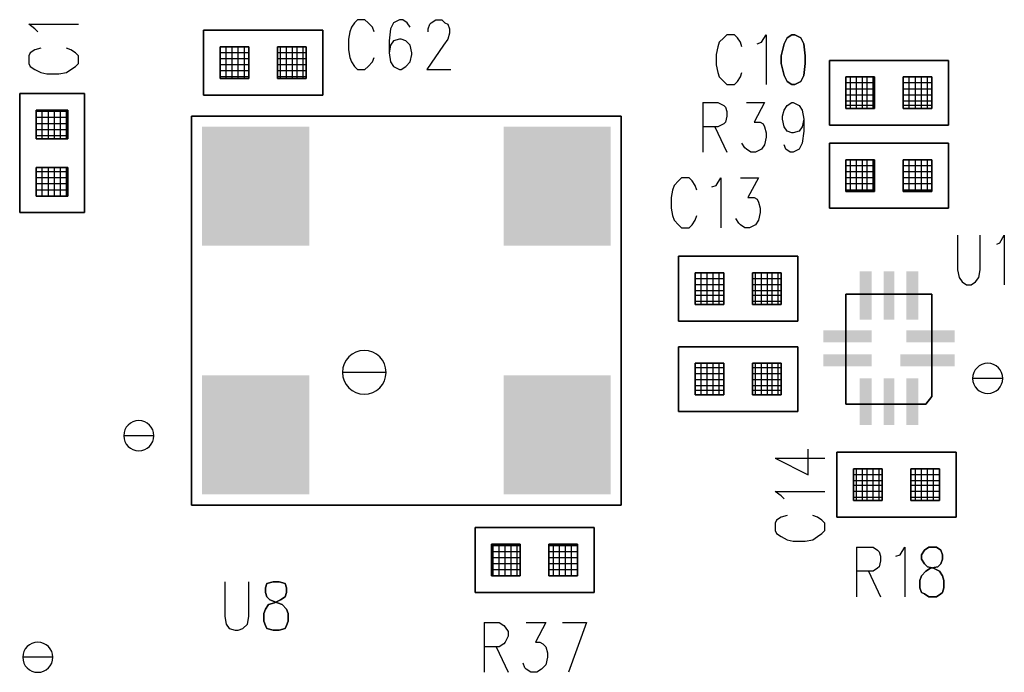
# Model space of a CAD drawing. Extents: x 12 to 27.9, y 10.8 to 21.2.
# Tile 28 of 32: x 21.196 to 21.849, y 17.068 to 17.501. Entities that reach past the tile are written whole.
import ezdxf

# ---------------------------------------------------------------- set-up
doc = ezdxf.new("R2010")
doc.units = 0
doc.layers.add('ASSYDWGBOT_pho', color=1, linetype='CONTINUOUS')

msp = doc.modelspace()

# ---------------------------------------------------------------- linework, layer by layer
at = {"layer": 'ASSYDWGBOT_pho'}
for points in [[(21.42, 17.501), (21.418, 17.499)], [(21.425, 17.501), (21.42, 17.501)], [(21.427, 17.499), (21.425, 17.501)], [(21.448, 17.501), (21.444, 17.499)], [(21.45, 17.501), (21.448, 17.501)], [(21.453, 17.499), (21.45, 17.501)], [(21.469, 17.499), (21.472, 17.501)], [(21.472, 17.501), (21.476, 17.501)], [(21.476, 17.501), (21.478, 17.499)], [(21.206, 17.495), (21.202, 17.498)], [(21.202, 17.498), (21.235, 17.498)], [(21.208, 17.493), (21.206, 17.495)], [(21.416, 17.496), (21.415, 17.493)], [(21.418, 17.499), (21.416, 17.496)], [(21.43, 17.496), (21.427, 17.499)], [(21.431, 17.493), (21.43, 17.496)], [(21.442, 17.495), (21.441, 17.487)], [(21.444, 17.499), (21.442, 17.495)], [(21.455, 17.496), (21.453, 17.499)], [(21.467, 17.495), (21.468, 17.498)], [(21.467, 17.493), (21.467, 17.495)], [(21.468, 17.498), (21.469, 17.499)], [(21.478, 17.499), (21.48, 17.498)], [(21.48, 17.498), (21.481, 17.495)], [(21.481, 17.495), (21.481, 17.492)], [(21.415, 17.493), (21.414, 17.488)], [(21.414, 17.488), (21.414, 17.481)], [(21.448, 17.488), (21.444, 17.487)], [(21.449, 17.488), (21.448, 17.488)], [(21.452, 17.487), (21.449, 17.488)], [(21.48, 17.488), (21.477, 17.484)], [(21.481, 17.492), (21.48, 17.488)], [(21.663, 17.489), (21.66, 17.486)], [(21.665, 17.491), (21.663, 17.489)], [(21.67, 17.491), (21.665, 17.491)], [(21.672, 17.489), (21.67, 17.491)], [(21.674, 17.486), (21.672, 17.489)], [(21.688, 17.486), (21.691, 17.491)], [(21.691, 17.491), (21.691, 17.458)], [(21.206, 17.481), (21.203, 17.479)], [(21.21, 17.482), (21.206, 17.481)], [(21.23, 17.481), (21.227, 17.482)], [(21.233, 17.479), (21.23, 17.481)], [(21.348, 17.483), (21.329, 17.483)], [(21.329, 17.462), (21.329, 17.483)], [(21.348, 17.483), (21.329, 17.483)], [(21.329, 17.462), (21.329, 17.483)], [(21.333, 17.462), (21.333, 17.483)], [(21.333, 17.462), (21.333, 17.483)], [(21.337, 17.462), (21.337, 17.483)], [(21.337, 17.462), (21.337, 17.483)], [(21.341, 17.462), (21.341, 17.483)], [(21.341, 17.462), (21.341, 17.483)], [(21.345, 17.462), (21.345, 17.483)], [(21.345, 17.462), (21.345, 17.483)], [(21.386, 17.483), (21.367, 17.483)], [(21.386, 17.483), (21.367, 17.483)], [(21.369, 17.462), (21.369, 17.483)], [(21.369, 17.462), (21.369, 17.483)], [(21.373, 17.462), (21.373, 17.483)], [(21.373, 17.462), (21.373, 17.483)], [(21.377, 17.462), (21.377, 17.483)], [(21.377, 17.462), (21.377, 17.483)], [(21.38, 17.462), (21.38, 17.483)], [(21.38, 17.462), (21.38, 17.483)], [(21.384, 17.462), (21.384, 17.483)], [(21.384, 17.462), (21.384, 17.483)], [(21.414, 17.481), (21.415, 17.476)], [(21.441, 17.487), (21.441, 17.479)], [(21.442, 17.484), (21.441, 17.479)], [(21.444, 17.487), (21.442, 17.484)], [(21.455, 17.484), (21.452, 17.487)], [(21.456, 17.479), (21.455, 17.484)], [(21.477, 17.484), (21.466, 17.468)], [(21.659, 17.483), (21.658, 17.478)], [(21.66, 17.486), (21.659, 17.483)], [(21.675, 17.483), (21.674, 17.486)], [(21.685, 17.485), (21.688, 17.486)], [(21.203, 17.479), (21.202, 17.477)], [(21.202, 17.477), (21.202, 17.472)], [(21.235, 17.477), (21.233, 17.479)], [(21.235, 17.472), (21.235, 17.477)], [(21.348, 17.479), (21.329, 17.479)], [(21.348, 17.479), (21.329, 17.479)], [(21.348, 17.475), (21.329, 17.475)], [(21.348, 17.475), (21.329, 17.475)], [(21.386, 17.479), (21.367, 17.479)], [(21.386, 17.479), (21.367, 17.479)], [(21.386, 17.475), (21.367, 17.475)], [(21.386, 17.475), (21.367, 17.475)], [(21.415, 17.476), (21.416, 17.473)], [(21.43, 17.473), (21.431, 17.476)], [(21.441, 17.479), (21.442, 17.473)], [(21.455, 17.473), (21.456, 17.478)], [(21.456, 17.478), (21.456, 17.479)], [(21.658, 17.478), (21.658, 17.471)], [(21.202, 17.472), (21.203, 17.47)], [(21.203, 17.47), (21.206, 17.468)], [(21.206, 17.468), (21.21, 17.466)], [(21.227, 17.466), (21.23, 17.468)], [(21.23, 17.468), (21.233, 17.47)], [(21.233, 17.47), (21.235, 17.472)], [(21.348, 17.471), (21.329, 17.471)], [(21.348, 17.471), (21.329, 17.471)], [(21.386, 17.471), (21.367, 17.471)], [(21.386, 17.471), (21.367, 17.471)], [(21.416, 17.473), (21.418, 17.47)], [(21.418, 17.47), (21.42, 17.468)], [(21.42, 17.468), (21.425, 17.468)], [(21.425, 17.468), (21.427, 17.47)], [(21.427, 17.47), (21.43, 17.473)], [(21.442, 17.473), (21.444, 17.47)], [(21.444, 17.47), (21.448, 17.468)], [(21.448, 17.468), (21.449, 17.468)], [(21.449, 17.468), (21.452, 17.47)], [(21.452, 17.47), (21.455, 17.473)], [(21.466, 17.468), (21.482, 17.468)], [(21.658, 17.471), (21.659, 17.466)], [(21.21, 17.466), (21.214, 17.465)], [(21.214, 17.465), (21.222, 17.465)], [(21.222, 17.465), (21.227, 17.466)], [(21.348, 17.467), (21.329, 17.467)], [(21.348, 17.467), (21.329, 17.467)], [(21.348, 17.463), (21.329, 17.463)], [(21.348, 17.463), (21.329, 17.463)], [(21.386, 17.467), (21.367, 17.467)], [(21.386, 17.467), (21.367, 17.467)], [(21.386, 17.463), (21.367, 17.463)], [(21.386, 17.463), (21.367, 17.463)], [(21.659, 17.466), (21.66, 17.463)], [(21.66, 17.463), (21.663, 17.46)], [(21.672, 17.46), (21.674, 17.463)], [(21.674, 17.463), (21.675, 17.466)], [(21.763, 17.463), (21.744, 17.463)], [(21.763, 17.463), (21.744, 17.463)], [(21.747, 17.442), (21.747, 17.463)], [(21.747, 17.442), (21.747, 17.463)], [(21.751, 17.442), (21.751, 17.463)], [(21.751, 17.442), (21.751, 17.463)], [(21.755, 17.442), (21.755, 17.463)], [(21.755, 17.442), (21.755, 17.463)], [(21.758, 17.442), (21.758, 17.463)], [(21.758, 17.442), (21.758, 17.463)], [(21.762, 17.442), (21.762, 17.463)], [(21.762, 17.442), (21.762, 17.463)], [(21.801, 17.463), (21.782, 17.463)], [(21.782, 17.442), (21.782, 17.463)], [(21.801, 17.463), (21.782, 17.463)], [(21.782, 17.442), (21.782, 17.463)], [(21.786, 17.442), (21.786, 17.463)], [(21.786, 17.442), (21.786, 17.463)], [(21.79, 17.442), (21.79, 17.463)], [(21.79, 17.442), (21.79, 17.463)], [(21.794, 17.442), (21.794, 17.463)], [(21.794, 17.442), (21.794, 17.463)], [(21.798, 17.442), (21.798, 17.463)], [(21.798, 17.442), (21.798, 17.463)], [(21.663, 17.46), (21.665, 17.458)], [(21.665, 17.458), (21.67, 17.458)], [(21.67, 17.458), (21.672, 17.46)], [(21.763, 17.459), (21.744, 17.459)], [(21.763, 17.459), (21.744, 17.459)], [(21.763, 17.455), (21.744, 17.455)], [(21.763, 17.455), (21.744, 17.455)], [(21.801, 17.459), (21.782, 17.459)], [(21.801, 17.459), (21.782, 17.459)], [(21.801, 17.455), (21.782, 17.455)], [(21.801, 17.455), (21.782, 17.455)], [(21.763, 17.451), (21.744, 17.451)], [(21.763, 17.451), (21.744, 17.451)], [(21.801, 17.451), (21.782, 17.451)], [(21.801, 17.451), (21.782, 17.451)], [(21.649, 17.446), (21.649, 17.413)], [(21.649, 17.446), (21.659, 17.446)], [(21.659, 17.446), (21.663, 17.444)], [(21.663, 17.444), (21.664, 17.443)], [(21.664, 17.443), (21.665, 17.44)], [(21.678, 17.446), (21.69, 17.446)], [(21.69, 17.446), (21.683, 17.433)], [(21.703, 17.441), (21.705, 17.444)], [(21.705, 17.444), (21.708, 17.446)], [(21.708, 17.446), (21.709, 17.446)], [(21.709, 17.446), (21.713, 17.444)], [(21.713, 17.444), (21.715, 17.441)], [(21.763, 17.447), (21.744, 17.447)], [(21.763, 17.447), (21.744, 17.447)], [(21.763, 17.444), (21.744, 17.444)], [(21.763, 17.444), (21.744, 17.444)], [(21.801, 17.447), (21.782, 17.447)], [(21.801, 17.447), (21.782, 17.447)], [(21.801, 17.444), (21.782, 17.444)], [(21.801, 17.444), (21.782, 17.444)], [(21.207, 17.422), (21.207, 17.441)], [(21.207, 17.422), (21.207, 17.441)], [(21.228, 17.44), (21.207, 17.44)], [(21.228, 17.44), (21.207, 17.44)], [(21.228, 17.436), (21.207, 17.436)], [(21.228, 17.436), (21.207, 17.436)], [(21.211, 17.422), (21.211, 17.441)], [(21.211, 17.422), (21.211, 17.441)], [(21.215, 17.422), (21.215, 17.441)], [(21.215, 17.422), (21.215, 17.441)], [(21.219, 17.422), (21.219, 17.441)], [(21.219, 17.422), (21.219, 17.441)], [(21.223, 17.422), (21.223, 17.441)], [(21.223, 17.422), (21.223, 17.441)], [(21.227, 17.422), (21.227, 17.441)], [(21.227, 17.422), (21.227, 17.441)], [(21.665, 17.437), (21.664, 17.433)], [(21.665, 17.44), (21.665, 17.437)], [(21.702, 17.437), (21.703, 17.441)], [(21.702, 17.435), (21.702, 17.437)], [(21.715, 17.441), (21.716, 17.435)], [(21.228, 17.432), (21.207, 17.432)], [(21.228, 17.432), (21.207, 17.432)], [(21.659, 17.43), (21.649, 17.43)], [(21.657, 17.43), (21.665, 17.413)], [(21.663, 17.432), (21.659, 17.43)], [(21.664, 17.433), (21.663, 17.432)], [(21.683, 17.433), (21.687, 17.433)], [(21.687, 17.433), (21.689, 17.432)], [(21.689, 17.432), (21.69, 17.43)], [(21.69, 17.43), (21.691, 17.426)], [(21.703, 17.43), (21.702, 17.435)], [(21.705, 17.427), (21.703, 17.43)], [(21.715, 17.43), (21.713, 17.427)], [(21.716, 17.435), (21.715, 17.43)], [(21.716, 17.435), (21.716, 17.427)], [(21.228, 17.428), (21.207, 17.428)], [(21.228, 17.428), (21.207, 17.428)], [(21.228, 17.424), (21.207, 17.424)], [(21.228, 17.424), (21.207, 17.424)], [(21.691, 17.423), (21.69, 17.418)], [(21.691, 17.426), (21.691, 17.423)], [(21.708, 17.426), (21.705, 17.427)], [(21.709, 17.426), (21.708, 17.426)], [(21.713, 17.427), (21.709, 17.426)], [(21.716, 17.427), (21.715, 17.419)], [(21.677, 17.416), (21.675, 17.419)], [(21.678, 17.415), (21.677, 17.416)], [(21.69, 17.418), (21.688, 17.415)], [(21.704, 17.415), (21.703, 17.418)], [(21.715, 17.419), (21.713, 17.415)], [(21.681, 17.413), (21.678, 17.415)], [(21.684, 17.413), (21.681, 17.413)], [(21.688, 17.415), (21.684, 17.413)], [(21.707, 17.413), (21.704, 17.415)], [(21.709, 17.413), (21.707, 17.413)], [(21.713, 17.415), (21.709, 17.413)], [(21.207, 17.384), (21.207, 17.403)], [(21.207, 17.384), (21.207, 17.403)], [(21.211, 17.384), (21.211, 17.403)], [(21.211, 17.384), (21.211, 17.403)], [(21.215, 17.384), (21.215, 17.403)], [(21.215, 17.384), (21.215, 17.403)], [(21.219, 17.384), (21.219, 17.403)], [(21.219, 17.384), (21.219, 17.403)], [(21.223, 17.384), (21.223, 17.403)], [(21.223, 17.384), (21.223, 17.403)], [(21.227, 17.384), (21.227, 17.403)], [(21.227, 17.384), (21.227, 17.403)], [(21.763, 17.408), (21.744, 17.408)], [(21.763, 17.408), (21.744, 17.408)], [(21.763, 17.404), (21.744, 17.404)], [(21.763, 17.404), (21.744, 17.404)], [(21.747, 17.387), (21.747, 17.408)], [(21.747, 17.387), (21.747, 17.408)], [(21.751, 17.387), (21.751, 17.408)], [(21.751, 17.387), (21.751, 17.408)], [(21.755, 17.387), (21.755, 17.408)], [(21.755, 17.387), (21.755, 17.408)], [(21.758, 17.387), (21.758, 17.408)], [(21.758, 17.387), (21.758, 17.408)], [(21.762, 17.387), (21.762, 17.408)], [(21.762, 17.387), (21.762, 17.408)], [(21.801, 17.408), (21.782, 17.408)], [(21.782, 17.387), (21.782, 17.408)], [(21.801, 17.408), (21.782, 17.408)], [(21.782, 17.387), (21.782, 17.408)], [(21.801, 17.404), (21.782, 17.404)], [(21.801, 17.404), (21.782, 17.404)], [(21.786, 17.387), (21.786, 17.408)], [(21.786, 17.387), (21.786, 17.408)], [(21.79, 17.387), (21.79, 17.408)], [(21.79, 17.387), (21.79, 17.408)], [(21.794, 17.387), (21.794, 17.408)], [(21.794, 17.387), (21.794, 17.408)], [(21.798, 17.387), (21.798, 17.408)], [(21.798, 17.387), (21.798, 17.408)], [(21.228, 17.4), (21.207, 17.4)], [(21.228, 17.4), (21.207, 17.4)], [(21.228, 17.396), (21.207, 17.396)], [(21.228, 17.396), (21.207, 17.396)], [(21.635, 17.396), (21.633, 17.394)], [(21.64, 17.396), (21.635, 17.396)], [(21.642, 17.394), (21.64, 17.396)], [(21.658, 17.391), (21.661, 17.396)], [(21.661, 17.396), (21.661, 17.363)], [(21.674, 17.396), (21.686, 17.396)], [(21.686, 17.396), (21.679, 17.383)], [(21.763, 17.4), (21.744, 17.4)], [(21.763, 17.4), (21.744, 17.4)], [(21.763, 17.396), (21.744, 17.396)], [(21.763, 17.396), (21.744, 17.396)], [(21.801, 17.4), (21.782, 17.4)], [(21.801, 17.4), (21.782, 17.4)], [(21.801, 17.396), (21.782, 17.396)], [(21.801, 17.396), (21.782, 17.396)], [(21.228, 17.392), (21.207, 17.392)], [(21.228, 17.392), (21.207, 17.392)], [(21.63, 17.391), (21.629, 17.388)], [(21.633, 17.394), (21.63, 17.391)], [(21.644, 17.391), (21.642, 17.394)], [(21.645, 17.388), (21.644, 17.391)], [(21.655, 17.39), (21.658, 17.391)], [(21.763, 17.392), (21.744, 17.392)], [(21.763, 17.392), (21.744, 17.392)], [(21.801, 17.392), (21.782, 17.392)], [(21.801, 17.392), (21.782, 17.392)], [(21.228, 17.388), (21.207, 17.388)], [(21.228, 17.388), (21.207, 17.388)], [(21.228, 17.384), (21.207, 17.384)], [(21.228, 17.384), (21.207, 17.384)], [(21.629, 17.388), (21.628, 17.383)], [(21.628, 17.383), (21.628, 17.376)], [(21.679, 17.383), (21.683, 17.383)], [(21.683, 17.383), (21.685, 17.382)], [(21.763, 17.388), (21.744, 17.388)], [(21.763, 17.388), (21.744, 17.388)], [(21.801, 17.388), (21.782, 17.388)], [(21.801, 17.388), (21.782, 17.388)], [(21.685, 17.382), (21.686, 17.38)], [(21.686, 17.38), (21.687, 17.376)], [(21.628, 17.376), (21.629, 17.371)], [(21.629, 17.371), (21.63, 17.368)], [(21.644, 17.368), (21.645, 17.371)], [(21.687, 17.373), (21.686, 17.368)], [(21.687, 17.376), (21.687, 17.373)], [(21.63, 17.368), (21.633, 17.365)], [(21.633, 17.365), (21.635, 17.363)], [(21.64, 17.363), (21.642, 17.365)], [(21.642, 17.365), (21.644, 17.368)], [(21.673, 17.366), (21.671, 17.369)], [(21.674, 17.365), (21.673, 17.366)], [(21.677, 17.363), (21.674, 17.365)], [(21.684, 17.365), (21.68, 17.363)], [(21.686, 17.368), (21.684, 17.365)], [(21.635, 17.363), (21.64, 17.363)], [(21.68, 17.363), (21.677, 17.363)], [(21.818, 17.358), (21.818, 17.335)], [(21.833, 17.335), (21.833, 17.358)], [(21.846, 17.353), (21.849, 17.358)], [(21.849, 17.358), (21.849, 17.325)], [(21.844, 17.352), (21.846, 17.353)], [(21.663, 17.333), (21.644, 17.333)], [(21.644, 17.312), (21.644, 17.333)], [(21.663, 17.333), (21.644, 17.333)], [(21.644, 17.312), (21.644, 17.333)], [(21.648, 17.312), (21.648, 17.333)], [(21.648, 17.312), (21.648, 17.333)], [(21.652, 17.312), (21.652, 17.333)], [(21.652, 17.312), (21.652, 17.333)], [(21.656, 17.312), (21.656, 17.333)], [(21.656, 17.312), (21.656, 17.333)], [(21.66, 17.312), (21.66, 17.333)], [(21.66, 17.312), (21.66, 17.333)], [(21.701, 17.333), (21.682, 17.333)], [(21.701, 17.333), (21.682, 17.333)], [(21.684, 17.312), (21.684, 17.333)], [(21.684, 17.312), (21.684, 17.333)], [(21.688, 17.312), (21.688, 17.333)], [(21.688, 17.312), (21.688, 17.333)], [(21.692, 17.312), (21.692, 17.333)], [(21.692, 17.312), (21.692, 17.333)], [(21.695, 17.312), (21.695, 17.333)], [(21.695, 17.312), (21.695, 17.333)], [(21.699, 17.312), (21.699, 17.333)], [(21.699, 17.312), (21.699, 17.333)], [(21.818, 17.335), (21.819, 17.33)], [(21.832, 17.33), (21.833, 17.335)], [(21.663, 17.329), (21.644, 17.329)], [(21.663, 17.329), (21.644, 17.329)], [(21.663, 17.325), (21.644, 17.325)], [(21.663, 17.325), (21.644, 17.325)], [(21.701, 17.329), (21.682, 17.329)], [(21.701, 17.329), (21.682, 17.329)], [(21.701, 17.325), (21.682, 17.325)], [(21.701, 17.325), (21.682, 17.325)], [(21.819, 17.33), (21.821, 17.327)], [(21.821, 17.327), (21.824, 17.325)], [(21.824, 17.325), (21.827, 17.325)], [(21.827, 17.325), (21.83, 17.327)], [(21.83, 17.327), (21.832, 17.33)], [(21.663, 17.321), (21.644, 17.321)], [(21.663, 17.321), (21.644, 17.321)], [(21.663, 17.318), (21.644, 17.318)], [(21.663, 17.318), (21.644, 17.318)], [(21.701, 17.321), (21.682, 17.321)], [(21.701, 17.321), (21.682, 17.321)], [(21.701, 17.318), (21.682, 17.318)], [(21.701, 17.318), (21.682, 17.318)], [(21.744, 17.299), (21.744, 17.319)], [(21.744, 17.319), (21.747, 17.319)], [(21.798, 17.319), (21.801, 17.319)], [(21.801, 17.319), (21.801, 17.3)], [(21.663, 17.314), (21.644, 17.314)], [(21.663, 17.314), (21.644, 17.314)], [(21.701, 17.314), (21.682, 17.314)], [(21.701, 17.314), (21.682, 17.314)], [(21.644, 17.252), (21.644, 17.273)], [(21.644, 17.252), (21.644, 17.273)], [(21.648, 17.252), (21.648, 17.273)], [(21.648, 17.252), (21.648, 17.273)], [(21.652, 17.252), (21.652, 17.273)], [(21.652, 17.252), (21.652, 17.273)], [(21.656, 17.252), (21.656, 17.273)], [(21.656, 17.252), (21.656, 17.273)], [(21.66, 17.252), (21.66, 17.273)], [(21.66, 17.252), (21.66, 17.273)], [(21.684, 17.252), (21.684, 17.273)], [(21.684, 17.252), (21.684, 17.273)], [(21.688, 17.252), (21.688, 17.273)], [(21.688, 17.252), (21.688, 17.273)], [(21.692, 17.252), (21.692, 17.273)], [(21.692, 17.252), (21.692, 17.273)], [(21.695, 17.252), (21.695, 17.273)], [(21.695, 17.252), (21.695, 17.273)], [(21.699, 17.252), (21.699, 17.273)], [(21.699, 17.252), (21.699, 17.273)], [(21.663, 17.27), (21.644, 17.27)], [(21.663, 17.27), (21.644, 17.27)], [(21.663, 17.266), (21.644, 17.266)], [(21.663, 17.266), (21.644, 17.266)], [(21.701, 17.27), (21.682, 17.27)], [(21.701, 17.27), (21.682, 17.27)], [(21.701, 17.266), (21.682, 17.266)], [(21.701, 17.266), (21.682, 17.266)], [(21.663, 17.262), (21.644, 17.262)], [(21.663, 17.262), (21.644, 17.262)], [(21.701, 17.262), (21.682, 17.262)], [(21.701, 17.262), (21.682, 17.262)], [(21.744, 17.264), (21.744, 17.246)], [(21.801, 17.265), (21.801, 17.251)], [(21.663, 17.258), (21.644, 17.258)], [(21.663, 17.258), (21.644, 17.258)], [(21.663, 17.255), (21.644, 17.255)], [(21.663, 17.255), (21.644, 17.255)], [(21.701, 17.258), (21.682, 17.258)], [(21.701, 17.258), (21.682, 17.258)], [(21.701, 17.255), (21.682, 17.255)], [(21.701, 17.255), (21.682, 17.255)], [(21.744, 17.246), (21.747, 17.246)], [(21.801, 17.251), (21.797, 17.246)], [(21.719, 17.199), (21.719, 17.216)], [(21.697, 17.21), (21.719, 17.199)], [(21.697, 17.21), (21.73, 17.21)], [(21.768, 17.203), (21.749, 17.203)], [(21.768, 17.203), (21.749, 17.203)], [(21.751, 17.182), (21.751, 17.203)], [(21.751, 17.182), (21.751, 17.203)], [(21.755, 17.182), (21.755, 17.203)], [(21.755, 17.182), (21.755, 17.203)], [(21.758, 17.182), (21.758, 17.203)], [(21.758, 17.182), (21.758, 17.203)], [(21.762, 17.182), (21.762, 17.203)], [(21.762, 17.182), (21.762, 17.203)], [(21.766, 17.182), (21.766, 17.203)], [(21.766, 17.182), (21.766, 17.203)], [(21.806, 17.203), (21.787, 17.203)], [(21.806, 17.203), (21.787, 17.203)], [(21.79, 17.182), (21.79, 17.203)], [(21.79, 17.182), (21.79, 17.203)], [(21.794, 17.182), (21.794, 17.203)], [(21.794, 17.182), (21.794, 17.203)], [(21.798, 17.182), (21.798, 17.203)], [(21.798, 17.182), (21.798, 17.203)], [(21.802, 17.182), (21.802, 17.203)], [(21.802, 17.182), (21.802, 17.203)], [(21.806, 17.182), (21.806, 17.203)], [(21.806, 17.182), (21.806, 17.203)], [(21.768, 17.199), (21.749, 17.199)], [(21.768, 17.199), (21.749, 17.199)], [(21.768, 17.195), (21.749, 17.195)], [(21.768, 17.195), (21.749, 17.195)], [(21.806, 17.199), (21.787, 17.199)], [(21.806, 17.199), (21.787, 17.199)], [(21.806, 17.195), (21.787, 17.195)], [(21.806, 17.195), (21.787, 17.195)], [(21.701, 17.185), (21.697, 17.188)], [(21.697, 17.188), (21.73, 17.188)], [(21.768, 17.192), (21.749, 17.192)], [(21.768, 17.192), (21.749, 17.192)], [(21.768, 17.188), (21.749, 17.188)], [(21.768, 17.188), (21.749, 17.188)], [(21.806, 17.192), (21.787, 17.192)], [(21.806, 17.192), (21.787, 17.192)], [(21.806, 17.188), (21.787, 17.188)], [(21.806, 17.188), (21.787, 17.188)], [(21.703, 17.183), (21.701, 17.185)], [(21.768, 17.184), (21.749, 17.184)], [(21.768, 17.184), (21.749, 17.184)], [(21.806, 17.184), (21.787, 17.184)], [(21.806, 17.184), (21.787, 17.184)], [(21.698, 17.169), (21.697, 17.167)], [(21.701, 17.171), (21.698, 17.169)], [(21.705, 17.172), (21.701, 17.171)], [(21.725, 17.171), (21.722, 17.172)], [(21.728, 17.169), (21.725, 17.171)], [(21.73, 17.167), (21.728, 17.169)], [(21.697, 17.167), (21.697, 17.162)], [(21.697, 17.162), (21.698, 17.16)], [(21.728, 17.16), (21.73, 17.162)], [(21.73, 17.162), (21.73, 17.167)], [(21.698, 17.16), (21.701, 17.158)], [(21.701, 17.158), (21.705, 17.156)], [(21.705, 17.156), (21.709, 17.155)], [(21.709, 17.155), (21.717, 17.155)], [(21.717, 17.155), (21.722, 17.156)], [(21.722, 17.156), (21.725, 17.158)], [(21.725, 17.158), (21.728, 17.16)], [(21.528, 17.152), (21.509, 17.152)], [(21.528, 17.152), (21.509, 17.152)], [(21.528, 17.148), (21.509, 17.148)], [(21.528, 17.148), (21.509, 17.148)], [(21.51, 17.132), (21.51, 17.153)], [(21.51, 17.132), (21.51, 17.153)], [(21.514, 17.132), (21.514, 17.153)], [(21.514, 17.132), (21.514, 17.153)], [(21.518, 17.132), (21.518, 17.153)], [(21.518, 17.132), (21.518, 17.153)], [(21.522, 17.132), (21.522, 17.153)], [(21.522, 17.132), (21.522, 17.153)], [(21.526, 17.132), (21.526, 17.153)], [(21.526, 17.132), (21.526, 17.153)], [(21.566, 17.152), (21.547, 17.152)], [(21.566, 17.152), (21.547, 17.152)], [(21.566, 17.148), (21.547, 17.148)], [(21.566, 17.148), (21.547, 17.148)], [(21.55, 17.132), (21.55, 17.153)], [(21.55, 17.132), (21.55, 17.153)], [(21.554, 17.132), (21.554, 17.153)], [(21.554, 17.132), (21.554, 17.153)], [(21.558, 17.132), (21.558, 17.153)], [(21.558, 17.132), (21.558, 17.153)], [(21.562, 17.132), (21.562, 17.153)], [(21.562, 17.132), (21.562, 17.153)], [(21.566, 17.132), (21.566, 17.153)], [(21.566, 17.132), (21.566, 17.153)], [(21.751, 17.151), (21.751, 17.118)], [(21.751, 17.151), (21.762, 17.151)], [(21.762, 17.151), (21.765, 17.149)], [(21.765, 17.149), (21.766, 17.148)], [(21.766, 17.148), (21.767, 17.145)], [(21.78, 17.146), (21.783, 17.151)], [(21.783, 17.151), (21.783, 17.118)], [(21.528, 17.144), (21.509, 17.144)], [(21.528, 17.144), (21.509, 17.144)], [(21.566, 17.144), (21.547, 17.144)], [(21.566, 17.144), (21.547, 17.144)], [(21.767, 17.142), (21.766, 17.138)], [(21.767, 17.145), (21.767, 17.142)], [(21.777, 17.145), (21.78, 17.146)], [(21.528, 17.14), (21.509, 17.14)], [(21.528, 17.14), (21.509, 17.14)], [(21.528, 17.136), (21.509, 17.136)], [(21.528, 17.136), (21.509, 17.136)], [(21.566, 17.14), (21.547, 17.14)], [(21.566, 17.14), (21.547, 17.14)], [(21.566, 17.136), (21.547, 17.136)], [(21.566, 17.136), (21.547, 17.136)], [(21.762, 17.135), (21.751, 17.135)], [(21.759, 17.135), (21.767, 17.118)], [(21.765, 17.137), (21.762, 17.135)], [(21.766, 17.138), (21.765, 17.137)], [(21.528, 17.132), (21.509, 17.132)], [(21.528, 17.132), (21.509, 17.132)], [(21.566, 17.132), (21.547, 17.132)], [(21.566, 17.132), (21.547, 17.132)], [(21.332, 17.128), (21.332, 17.105)], [(21.348, 17.105), (21.348, 17.128)], [(21.332, 17.105), (21.333, 17.1)], [(21.347, 17.1), (21.348, 17.105)], [(21.333, 17.1), (21.335, 17.097)], [(21.335, 17.097), (21.339, 17.096)], [(21.339, 17.096), (21.341, 17.096)], [(21.341, 17.096), (21.344, 17.097)], [(21.344, 17.097), (21.347, 17.1)], [(21.504, 17.101), (21.504, 17.068)], [(21.504, 17.101), (21.514, 17.101)], [(21.514, 17.101), (21.517, 17.099)], [(21.517, 17.099), (21.518, 17.098)], [(21.518, 17.098), (21.52, 17.095)], [(21.532, 17.101), (21.545, 17.101)], [(21.545, 17.101), (21.538, 17.088)], [(21.556, 17.101), (21.572, 17.101)], [(21.572, 17.101), (21.56, 17.068)], [(21.52, 17.092), (21.518, 17.088)], [(21.52, 17.095), (21.52, 17.092)], [(21.514, 17.085), (21.504, 17.085)], [(21.512, 17.085), (21.52, 17.068)], [(21.517, 17.087), (21.514, 17.085)], [(21.518, 17.088), (21.517, 17.087)], [(21.538, 17.088), (21.541, 17.088)], [(21.541, 17.088), (21.543, 17.087)], [(21.543, 17.087), (21.545, 17.085)], [(21.545, 17.085), (21.546, 17.081)], [(21.546, 17.078), (21.545, 17.073)], [(21.546, 17.081), (21.546, 17.078)], [(21.531, 17.071), (21.53, 17.074)], [(21.532, 17.07), (21.531, 17.071)], [(21.535, 17.068), (21.532, 17.07)], [(21.542, 17.07), (21.539, 17.068)], [(21.545, 17.073), (21.542, 17.07)], [(21.539, 17.068), (21.535, 17.068)]]:
    msp.add_lwpolyline(points, dxfattribs=at)
for points in [[(21.318, 17.494), (21.397, 17.494)], [(21.318, 17.451), (21.318, 17.494)], [(21.397, 17.494), (21.397, 17.451)], [(21.705, 17.489), (21.703, 17.485)], [(21.708, 17.491), (21.705, 17.489)], [(21.71, 17.491), (21.708, 17.491)], [(21.714, 17.489), (21.71, 17.491)], [(21.716, 17.485), (21.714, 17.489)], [(21.348, 17.483), (21.329, 17.483)], [(21.329, 17.483), (21.329, 17.462)], [(21.348, 17.483), (21.329, 17.483)], [(21.329, 17.483), (21.329, 17.462)], [(21.348, 17.462), (21.348, 17.483)], [(21.348, 17.462), (21.348, 17.483)], [(21.386, 17.483), (21.367, 17.483)], [(21.367, 17.483), (21.367, 17.462)], [(21.386, 17.483), (21.367, 17.483)], [(21.367, 17.483), (21.367, 17.462)], [(21.386, 17.462), (21.386, 17.483)], [(21.386, 17.462), (21.386, 17.483)], [(21.703, 17.485), (21.701, 17.477)], [(21.717, 17.477), (21.716, 17.485)], [(21.701, 17.477), (21.701, 17.472)], [(21.717, 17.472), (21.717, 17.477)], [(21.701, 17.472), (21.703, 17.464)], [(21.716, 17.464), (21.717, 17.472)], [(21.733, 17.474), (21.812, 17.474)], [(21.733, 17.431), (21.733, 17.474)], [(21.812, 17.474), (21.812, 17.431)], [(21.329, 17.462), (21.348, 17.462)], [(21.329, 17.462), (21.348, 17.462)], [(21.367, 17.462), (21.386, 17.462)], [(21.367, 17.462), (21.386, 17.462)], [(21.703, 17.464), (21.705, 17.46)], [(21.714, 17.46), (21.716, 17.464)], [(21.763, 17.463), (21.744, 17.463)], [(21.744, 17.463), (21.744, 17.442)], [(21.763, 17.463), (21.744, 17.463)], [(21.744, 17.463), (21.744, 17.442)], [(21.763, 17.442), (21.763, 17.463)], [(21.763, 17.442), (21.763, 17.463)], [(21.801, 17.463), (21.782, 17.463)], [(21.782, 17.463), (21.782, 17.442)], [(21.801, 17.463), (21.782, 17.463)], [(21.782, 17.463), (21.782, 17.442)], [(21.801, 17.442), (21.801, 17.463)], [(21.801, 17.442), (21.801, 17.463)], [(21.705, 17.46), (21.708, 17.458)], [(21.708, 17.458), (21.71, 17.458)], [(21.71, 17.458), (21.714, 17.46)], [(21.196, 17.373), (21.196, 17.452)], [(21.196, 17.452), (21.239, 17.452)], [(21.239, 17.452), (21.239, 17.373)], [(21.397, 17.451), (21.318, 17.451)], [(21.744, 17.442), (21.763, 17.442)], [(21.744, 17.442), (21.763, 17.442)], [(21.782, 17.442), (21.801, 17.442)], [(21.782, 17.442), (21.801, 17.442)], [(21.228, 17.441), (21.207, 17.441)], [(21.207, 17.441), (21.207, 17.422)], [(21.228, 17.441), (21.207, 17.441)], [(21.207, 17.441), (21.207, 17.422)], [(21.228, 17.422), (21.228, 17.441)], [(21.228, 17.422), (21.228, 17.441)], [(21.31, 17.179), (21.31, 17.437)], [(21.31, 17.437), (21.595, 17.437)], [(21.595, 17.437), (21.595, 17.179)], [(21.812, 17.431), (21.733, 17.431)], [(21.207, 17.422), (21.228, 17.422)], [(21.207, 17.422), (21.228, 17.422)], [(21.733, 17.376), (21.733, 17.419)], [(21.733, 17.419), (21.812, 17.419)], [(21.812, 17.419), (21.812, 17.376)], [(21.228, 17.403), (21.207, 17.403)], [(21.207, 17.403), (21.207, 17.384)], [(21.228, 17.403), (21.207, 17.403)], [(21.207, 17.403), (21.207, 17.384)], [(21.228, 17.384), (21.228, 17.403)], [(21.228, 17.384), (21.228, 17.403)], [(21.763, 17.408), (21.744, 17.408)], [(21.744, 17.408), (21.744, 17.387)], [(21.763, 17.408), (21.744, 17.408)], [(21.744, 17.408), (21.744, 17.387)], [(21.763, 17.387), (21.763, 17.408)], [(21.763, 17.387), (21.763, 17.408)], [(21.801, 17.408), (21.782, 17.408)], [(21.782, 17.408), (21.782, 17.387)], [(21.801, 17.408), (21.782, 17.408)], [(21.782, 17.408), (21.782, 17.387)], [(21.801, 17.387), (21.801, 17.408)], [(21.801, 17.387), (21.801, 17.408)], [(21.207, 17.384), (21.228, 17.384)], [(21.207, 17.384), (21.228, 17.384)], [(21.744, 17.387), (21.763, 17.387)], [(21.744, 17.387), (21.763, 17.387)], [(21.782, 17.387), (21.801, 17.387)], [(21.782, 17.387), (21.801, 17.387)], [(21.239, 17.373), (21.196, 17.373)], [(21.812, 17.376), (21.733, 17.376)], [(21.633, 17.301), (21.633, 17.344)], [(21.633, 17.344), (21.712, 17.344)], [(21.712, 17.344), (21.712, 17.301)], [(21.663, 17.333), (21.644, 17.333)], [(21.644, 17.333), (21.644, 17.312)], [(21.663, 17.333), (21.644, 17.333)], [(21.644, 17.333), (21.644, 17.312)], [(21.663, 17.312), (21.663, 17.333)], [(21.663, 17.312), (21.663, 17.333)], [(21.701, 17.333), (21.682, 17.333)], [(21.682, 17.333), (21.682, 17.312)], [(21.701, 17.333), (21.682, 17.333)], [(21.682, 17.333), (21.682, 17.312)], [(21.701, 17.312), (21.701, 17.333)], [(21.701, 17.312), (21.701, 17.333)], [(21.744, 17.246), (21.744, 17.319)], [(21.744, 17.319), (21.801, 17.319)], [(21.801, 17.319), (21.801, 17.251)], [(21.644, 17.312), (21.663, 17.312)], [(21.644, 17.312), (21.663, 17.312)], [(21.682, 17.312), (21.701, 17.312)], [(21.682, 17.312), (21.701, 17.312)], [(21.712, 17.301), (21.633, 17.301)], [(21.633, 17.241), (21.633, 17.284)], [(21.633, 17.284), (21.712, 17.284)], [(21.712, 17.284), (21.712, 17.241)], [(21.663, 17.273), (21.644, 17.273)], [(21.644, 17.273), (21.644, 17.252)], [(21.663, 17.273), (21.644, 17.273)], [(21.644, 17.273), (21.644, 17.252)], [(21.663, 17.252), (21.663, 17.273)], [(21.663, 17.252), (21.663, 17.273)], [(21.701, 17.273), (21.682, 17.273)], [(21.682, 17.273), (21.682, 17.252)], [(21.701, 17.273), (21.682, 17.273)], [(21.682, 17.273), (21.682, 17.252)], [(21.701, 17.252), (21.701, 17.273)], [(21.701, 17.252), (21.701, 17.273)], [(21.644, 17.252), (21.663, 17.252)], [(21.644, 17.252), (21.663, 17.252)], [(21.682, 17.252), (21.701, 17.252)], [(21.682, 17.252), (21.701, 17.252)], [(21.797, 17.246), (21.744, 17.246)], [(21.801, 17.251), (21.797, 17.246)], [(21.712, 17.241), (21.633, 17.241)], [(21.738, 17.214), (21.817, 17.214)], [(21.738, 17.171), (21.738, 17.214)], [(21.817, 17.214), (21.817, 17.171)], [(21.768, 17.203), (21.749, 17.203)], [(21.749, 17.203), (21.749, 17.182)], [(21.768, 17.203), (21.749, 17.203)], [(21.749, 17.203), (21.749, 17.182)], [(21.768, 17.182), (21.768, 17.203)], [(21.768, 17.182), (21.768, 17.203)], [(21.806, 17.203), (21.787, 17.203)], [(21.787, 17.203), (21.787, 17.182)], [(21.806, 17.203), (21.787, 17.203)], [(21.787, 17.203), (21.787, 17.182)], [(21.806, 17.182), (21.806, 17.203)], [(21.806, 17.182), (21.806, 17.203)], [(21.749, 17.182), (21.768, 17.182)], [(21.749, 17.182), (21.768, 17.182)], [(21.787, 17.182), (21.806, 17.182)], [(21.787, 17.182), (21.806, 17.182)], [(21.595, 17.179), (21.31, 17.179)], [(21.817, 17.171), (21.738, 17.171)], [(21.498, 17.164), (21.577, 17.164)], [(21.498, 17.121), (21.498, 17.164)], [(21.577, 17.164), (21.577, 17.121)], [(21.528, 17.153), (21.509, 17.153)], [(21.509, 17.153), (21.509, 17.132)], [(21.528, 17.153), (21.509, 17.153)], [(21.509, 17.153), (21.509, 17.132)], [(21.528, 17.132), (21.528, 17.153)], [(21.528, 17.132), (21.528, 17.153)], [(21.566, 17.153), (21.547, 17.153)], [(21.547, 17.153), (21.547, 17.132)], [(21.566, 17.153), (21.547, 17.153)], [(21.547, 17.153), (21.547, 17.132)], [(21.566, 17.132), (21.566, 17.153)], [(21.566, 17.132), (21.566, 17.153)], [(21.796, 17.149), (21.794, 17.146)], [(21.799, 17.151), (21.796, 17.149)], [(21.804, 17.151), (21.799, 17.151)], [(21.807, 17.149), (21.804, 17.151)], [(21.808, 17.146), (21.807, 17.149)], [(21.794, 17.146), (21.794, 17.143)], [(21.794, 17.143), (21.796, 17.14)], [(21.807, 17.14), (21.808, 17.143)], [(21.808, 17.143), (21.808, 17.146)], [(21.794, 17.132), (21.797, 17.135)], [(21.796, 17.14), (21.798, 17.138)], [(21.797, 17.135), (21.8, 17.137)], [(21.798, 17.138), (21.802, 17.137)], [(21.8, 17.137), (21.805, 17.138)], [(21.802, 17.137), (21.806, 17.135)], [(21.805, 17.138), (21.807, 17.14)], [(21.806, 17.135), (21.808, 17.132)], [(21.509, 17.132), (21.528, 17.132)], [(21.509, 17.132), (21.528, 17.132)], [(21.547, 17.132), (21.566, 17.132)], [(21.547, 17.132), (21.566, 17.132)], [(21.793, 17.129), (21.794, 17.132)], [(21.793, 17.124), (21.793, 17.129)], [(21.808, 17.132), (21.809, 17.129)], [(21.809, 17.129), (21.809, 17.124)], [(21.36, 17.127), (21.359, 17.124)], [(21.359, 17.124), (21.359, 17.121)], [(21.364, 17.128), (21.36, 17.127)], [(21.368, 17.128), (21.364, 17.128)], [(21.372, 17.127), (21.368, 17.128)], [(21.373, 17.124), (21.372, 17.127)], [(21.373, 17.121), (21.373, 17.124)], [(21.794, 17.121), (21.793, 17.124)], [(21.809, 17.124), (21.808, 17.121)], [(21.359, 17.121), (21.36, 17.118)], [(21.36, 17.118), (21.362, 17.116)], [(21.362, 17.116), (21.367, 17.114)], [(21.365, 17.114), (21.369, 17.116)], [(21.369, 17.116), (21.372, 17.118)], [(21.372, 17.118), (21.373, 17.121)], [(21.577, 17.121), (21.498, 17.121)], [(21.796, 17.12), (21.794, 17.121)], [(21.799, 17.118), (21.796, 17.12)], [(21.804, 17.118), (21.799, 17.118)], [(21.807, 17.12), (21.804, 17.118)], [(21.808, 17.121), (21.807, 17.12)], [(21.358, 17.107), (21.359, 17.11)], [(21.359, 17.11), (21.361, 17.113)], [(21.361, 17.113), (21.365, 17.114)], [(21.367, 17.114), (21.37, 17.113)], [(21.37, 17.113), (21.373, 17.11)], [(21.373, 17.11), (21.374, 17.107)], [(21.358, 17.102), (21.358, 17.107)], [(21.374, 17.107), (21.374, 17.102)], [(21.359, 17.099), (21.358, 17.102)], [(21.36, 17.097), (21.359, 17.099)], [(21.364, 17.096), (21.36, 17.097)], [(21.368, 17.096), (21.364, 17.096)], [(21.372, 17.097), (21.368, 17.096)], [(21.373, 17.099), (21.372, 17.097)], [(21.374, 17.102), (21.373, 17.099)]]:
    msp.add_lwpolyline(points, close=True, dxfattribs=at)
for points in [[(21.439, 17.267, 1), (21.41, 17.267, 1)], [(21.848, 17.263, 1), (21.828, 17.263, 1)], [(21.41, 17.267, 1), (21.439, 17.267)], [(21.828, 17.263, 1), (21.848, 17.263)], [(21.285, 17.225, 1), (21.265, 17.225, 1)], [(21.265, 17.225, 1), (21.285, 17.225)], [(21.218, 17.078, 1), (21.198, 17.078, 1)], [(21.198, 17.078, 1), (21.218, 17.078)]]:
    msp.add_lwpolyline(points, format="xyb", close=True, dxfattribs=at)
for points in [[(21.388, 17.351), (21.388, 17.43), (21.317, 17.351), (21.317, 17.43)], [(21.588, 17.351), (21.588, 17.43), (21.517, 17.351), (21.517, 17.43)], [(21.761, 17.302), (21.761, 17.334), (21.753, 17.302), (21.753, 17.334)], [(21.776, 17.302), (21.776, 17.334), (21.769, 17.302), (21.769, 17.334)], [(21.792, 17.302), (21.792, 17.334), (21.784, 17.302), (21.784, 17.334)], [(21.761, 17.287), (21.761, 17.295), (21.729, 17.287), (21.729, 17.295)], [(21.816, 17.287), (21.816, 17.295), (21.784, 17.287), (21.784, 17.295)], [(21.761, 17.271), (21.761, 17.279), (21.729, 17.271), (21.729, 17.279)], [(21.816, 17.271), (21.816, 17.279), (21.78, 17.271), (21.78, 17.279)], [(21.388, 17.186), (21.388, 17.265), (21.317, 17.186), (21.317, 17.265)], [(21.588, 17.186), (21.588, 17.265), (21.517, 17.186), (21.517, 17.265)], [(21.761, 17.232), (21.761, 17.263), (21.753, 17.232), (21.753, 17.263)], [(21.776, 17.232), (21.776, 17.263), (21.769, 17.232), (21.769, 17.263)], [(21.792, 17.232), (21.792, 17.263), (21.784, 17.232), (21.784, 17.263)]]:
    msp.add_solid(points, dxfattribs=at)

doc.saveas('drawing.dxf')
